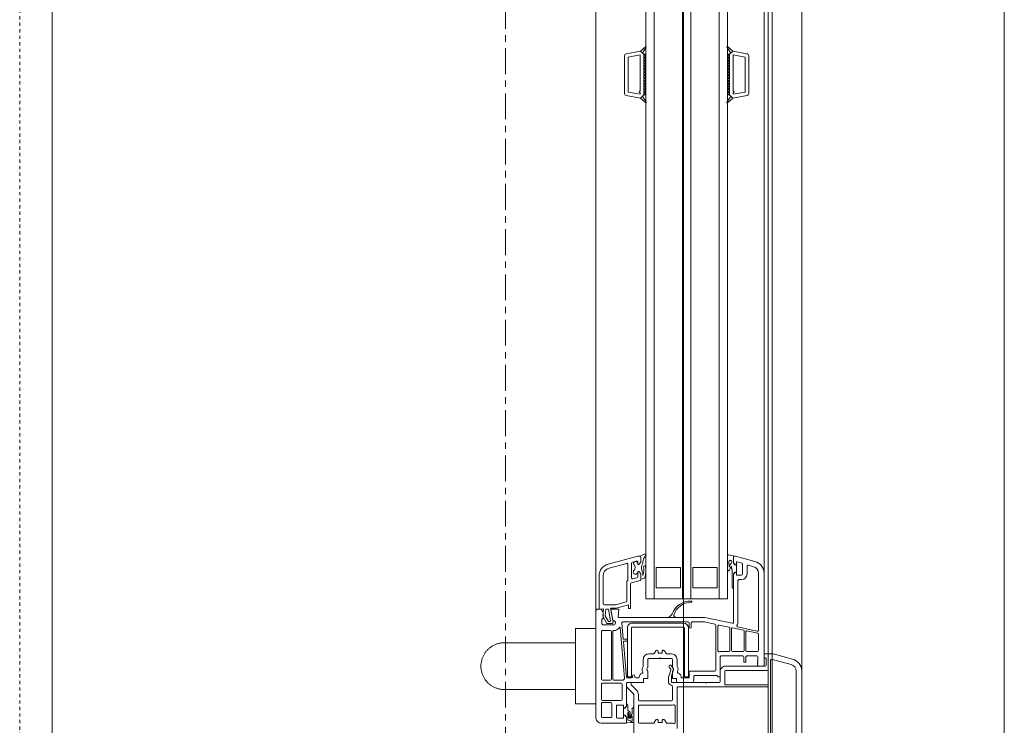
# Model space of a CAD drawing. Header units: millimetres. Extents: x -37728 to 44100, y 631619 to 691915.
# Tile 85 of 204: x -24382 to -23899, y 661098 to 661444. Entities that reach past the tile are written whole.
import ezdxf

# ---------------------------------------------------------------- set-up
doc = ezdxf.new("R2010")
doc.units = ezdxf.units.MM
doc.linetypes.add('__FK_przerywana', pattern=[0.32004, 0.16002, -0.16002])
doc.linetypes.add('Linia siatki', pattern=[2.2225, 1.27, -0.3175, 0.3175, -0.3175])
doc.layers.add('_XREF', color=7, linetype='Continuous')
for name, color, linetype, lineweight in [('A-DETL-GENF', 252, 'Continuous', 5), ('A-DETL-MBND', 252, 'Continuous', 5), ('A-GENM', 252, 'Continuous', 5), ('A-GLAZ', 252, 'Continuous', 5), ('S-GRID', 252, 'Continuous', 5)]:
    doc.layers.add(name, color=color, linetype=linetype, lineweight=lineweight)

# ---------------------------------------------------------------- blocks, each defined once
blk = doc.blocks.new('Windows_S9000-Double-Vent-Window-with-Sashbars - O3 Windows_S9000-Double-Vent-Window-with-Sashbars 2-9225298-__-00_00 Przyziemie PB')
at = {"layer": 'A-DETL-GENF', "color": 252}
for p, q in [((-2.864, 13.4), (2.866, 13.4)), ((-2.864, 13.13), (0.54, 13.13)), ((-3.7, 11.992), (-3.444, 12.955)), ((-3.43, 11.963), (-3.183, 12.885)), ((-3.7, 11.55), (-3.7, 11.992)), ((-3.15, 11.66), (-3.451, 11.66)), ((-3.43, 11.92), (-3.43, 11.963)), ((0.428, 11.87), (-3.38, 11.87)), ((-3.1, 9.67), (-3.1, 11.61)), ((-2.88, 9.67), (-2.88, 11.71)), ((-2.83, 11.76), (-2.23, 11.76)), ((-2.18, 11.71), (-2.18, 9.67)), ((-2.08, 7.33), (-2.08, 11.709)), ((-2.03, 11.76), (0.42, 11.76)), ((-3.1, 11.55), (-7.665, 11.55)), ((-4.87, 11.28), (-7.665, 11.28)), ((-5.026, 10.255), (-4.821, 11.22)), ((-4.714, 11.24), (-4.827, 10.71)), ((-3.87, 11.28), (-4.666, 11.28)), ((-3.82, 10.7), (-3.82, 11.23)), ((-3.55, 11.55), (-3.7, 11.55)), ((-3.6, 10.715), (-3.6, 11.2)), ((-3.55, 11.25), (-3.4, 11.25)), ((-3.4, 11.25), (-3.38, 11.23)), ((-3.38, 11.23), (-3.36, 11.25)), ((-3.36, 11.25), (-3.34, 11.23)), ((-3.34, 11.23), (-3.32, 11.25)), ((-3.32, 11.25), (-3.3, 11.23)), ((-3.3, 11.23), (-3.28, 11.25)), ((-3.28, 11.25), (-3.26, 11.23)), ((-3.26, 11.23), (-3.24, 11.25)), ((-3.24, 11.25), (-3.22, 11.23)), ((-3.22, 11.23), (-3.2, 11.25)), ((-3.2, 11.25), (-3.18, 11.23)), ((-3.18, 11.23), (-3.16, 11.25)), ((-3.16, 11.25), (-3.14, 11.23)), ((-3.14, 11.23), (-3.1, 11.27)), ((-3.1, 11.27), (-3.1, 11.55)), ((-33.3, 10.016), (-33.176, 10.717)), ((-33.078, 10.8), (-31.222, 10.8)), ((-31, 10.016), (-31.124, 10.717)), ((-8.245, 11.105), (-8.5, 10.154)), ((-7.984, 11.035), (-8.052, 10.783)), ((-8.004, 10.72), (-7.62, 10.72)), ((-4.778, 10.65), (-3.87, 10.65)), ((-3.3, 10.665), (-3.55, 10.665)), ((-3.3, 10.565), (-3.3, 10.665)), ((-33.115, 10.03), (-33.011, 10.62)), ((-33.011, 10.62), (-31.289, 10.62)), ((-31.289, 10.62), (-31.185, 10.03)), ((-8.5, 10.154), (-8.5, 10.1)), ((-8.222, 10.225), (-8.158, 10.463)), ((-8.07, 10.2), (-8.203, 10.2)), ((-8.11, 10.5), (-7.62, 10.5)), ((-8.07, 10.15), (-8.07, 10.2)), ((-8.07, 10.11), (-8.07, 10.199)), ((-8.07, 10.199), (-7.72, 10.199)), ((-7.59, 10.2), (-7.72, 10.2)), ((-7.72, 10.2), (-7.72, 10.15)), ((-7.72, 10.199), (-7.72, 10.11)), ((-7.57, 10.45), (-7.57, 10.22)), ((-7.35, 10.45), (-7.35, 10.32)), ((-7.3, 10.27), (-5.255, 10.27)), ((-4.863, 10.54), (-4.976, 10.01)), ((-3.87, 10.58), (-4.814, 10.58)), ((-3.82, 10), (-3.82, 10.53)), ((-3.6, 9.45), (-3.6, 10.515)), ((-3.55, 10.565), (-3.3, 10.565)), ((-6.4, 9.75), (-57.9, 9.75)), ((-33.531, 9.757), (-33.3, 10.016)), ((-33.208, 9.914), (-33.511, 9.732)), ((-33.3, 10.016), (-33.208, 9.914)), ((-33.149, 9.85), (-33.3, 10.016)), ((-33.15, 9.85), (-31.15, 9.85)), ((-33.15, 9.75), (-33.15, 9.85)), ((-33.15, 9.85), (-31.15, 9.85)), ((-33.15, 9.799), (-33.099, 9.85)), ((-31.15, 9.75), (-33.15, 9.75)), ((-33.049, 9.75), (-33.149, 9.85)), ((-31.35, 10.03), (-33.115, 10.03)), ((-32.957, 9.85), (-33.049, 9.75)), ((-32.907, 9.75), (-33.007, 9.85)), ((-32.816, 9.85), (-32.907, 9.75)), ((-32.766, 9.75), (-32.866, 9.85)), ((-32.675, 9.85), (-32.766, 9.75)), ((-32.625, 9.75), (-32.725, 9.85)), ((-32.533, 9.85), (-32.625, 9.75)), ((-32.483, 9.75), (-32.583, 9.85)), ((-32.392, 9.85), (-32.483, 9.75)), ((-32.342, 9.75), (-32.442, 9.85)), ((-32.25, 9.85), (-32.342, 9.75)), ((-32.2, 9.75), (-32.3, 9.85)), ((-32.109, 9.85), (-32.2, 9.75)), ((-32.059, 9.75), (-32.159, 9.85)), ((-31.967, 9.85), (-32.059, 9.75)), ((-31.917, 9.75), (-32.017, 9.85)), ((-31.826, 9.85), (-31.917, 9.75)), ((-31.776, 9.75), (-31.876, 9.85)), ((-31.685, 9.85), (-31.776, 9.75)), ((-31.635, 9.75), (-31.735, 9.85)), ((-31.543, 9.85), (-31.635, 9.75)), ((-31.493, 9.75), (-31.593, 9.85)), ((-31.402, 9.85), (-31.493, 9.75)), ((-31.352, 9.75), (-31.452, 9.85)), ((-31.26, 9.85), (-31.352, 9.75)), ((-31.3, 10.08), (-31.35, 10.03)), ((-31.31, 9.85), (-31.21, 9.75)), ((-31.25, 10.03), (-31.3, 10.08)), ((-31.185, 10.03), (-31.25, 10.03)), ((-31.21, 9.75), (-31.15, 9.831)), ((-31.15, 9.831), (-31.169, 9.85)), ((-31.15, 9.85), (-31, 10.016)), ((-31.15, 9.85), (-31.15, 9.75)), ((-31.092, 9.914), (-31, 10.016)), ((-30.789, 9.732), (-31.092, 9.914)), ((-31, 10.016), (-30.769, 9.757)), ((-8.565, 9.811), (-8.511, 10.05)), ((-8.141, 9.75), (-8.516, 9.75)), ((-8.511, 10.05), (-8.17, 10.05)), ((-8.45, 10.05), (-8.17, 10.05)), ((-8.248, 9.83), (-8.141, 9.83)), ((-8.17, 10.05), (-8.07, 10.15)), ((-8.17, 10.05), (-8.098, 10.101)), ((-7.895, 9.95), (-7.979, 9.95)), ((-7.843, 9.98), (-7.895, 9.95)), ((-6.975, 9.98), (-7.843, 9.98)), ((-7.72, 10.15), (-7.62, 10.05)), ((-7.619, 10.05), (-7.691, 10.101)), ((-7.62, 10.05), (-5.254, 10.05)), ((-6.915, 10.05), (-7.619, 10.05)), ((-6.4, 5.75), (-6.4, 9.75)), ((-5.205, 9.99), (-5.49, 8.65)), ((-5.116, 9.35), (-5.012, 9.84)), ((-4.963, 9.88), (-3.87, 9.88)), ((-4.927, 9.95), (-3.87, 9.95)), ((-3.82, 9.83), (-3.82, 9.432)), ((-57.9, 9.35), (-6.4, 9.35)), ((-7.95, 8.05), (-7.95, 9.25)), ((-7.95, 9.25), (-6.95, 9.25)), ((-6.95, 9.25), (-6.95, 8.05)), ((-3.854, 9.29), (-5.067, 9.29)), ((-2.569, 9.4), (-3.55, 9.4)), ((-2.23, 9.62), (-2.83, 9.62)), ((-2.35, 9.4), (-2.83, 9.4)), ((-2.64, 8.15), (-2.64, 9.208)), ((-2.625, 9.244), (-2.569, 9.3)), ((-2.569, 9.3), (-2.569, 9.4)), ((-2.3, 8.73), (-2.3, 9.35)), ((-5.161, 9.14), (-5.27, 8.627)), ((-2.91, 9.18), (-5.112, 9.18)), ((-2.86, 7.93), (-2.86, 9.13)), ((-2.27, 8.7), (-2.3, 8.73)), ((-5.49, 8.65), (-5.49, 4.389)), ((-5.27, 8.627), (-5.27, 8.03)), ((-2.3, 8.67), (-2.27, 8.7)), ((-2.3, 7.105), (-2.3, 8.67)), ((-57.9, 7.95), (-6.4, 7.95)), ((-6.95, 8.05), (-7.95, 8.05)), ((-5.27, 7.83), (-5.27, 4.618)), ((-5.22, 7.98), (-5.02, 7.98)), ((-5.02, 7.88), (-5.22, 7.88)), ((-2.567, 7.84), (-4.967, 7.84)), ((-2.54, 7.88), (-2.81, 7.88)), ((-2.4, 8.1), (-2.59, 8.1)), ((-2.567, 7.64), (-2.567, 7.84)), ((-2.52, 7.505), (-2.52, 7.86)), ((-2.3, 7.26), (-2.3, 8)), ((-57.9, 7.55), (-6.4, 7.55)), ((-7.95, 6.25), (-7.95, 7.45)), ((-7.95, 7.45), (-6.95, 7.45)), ((-6.95, 7.45), (-6.95, 6.25)), ((-5.217, 7.59), (-5.217, 5.09)), ((-5.017, 5.09), (-5.017, 7.59)), ((-4.967, 7.64), (-2.567, 7.64)), ((-3.43, 7.28), (-3.112, 7.28)), ((-2.5, 7.06), (-2.5, 7.26)), ((-2.5, 7.26), (-2.3, 7.26)), ((-0.03, 7.28), (-2.03, 7.28)), ((-5.643, 7.023), (-5.524, 6.904)), ((-5.524, 7.176), (-5.577, 7.122)), ((-5.49, 6.918), (-5.49, 7.162)), ((-3.7, 6.781), (-3.7, 7.01)), ((-3.48, 6.48), (-3.48, 7.01)), ((-3.43, 7.06), (-3.053, 7.06)), ((-3.124, 6.992), (-2.969, 7.101)), ((-2.95, 6.968), (-3.056, 6.894)), ((-3.028, 7.067), (-2.965, 7.103)), ((-2.924, 7.107), (-2.628, 7.006)), ((-2.561, 6.856), (-2.905, 6.974)), ((-2.853, 7.06), (-2.5, 7.06)), ((-2.628, 7.006), (-2.35, 7.006)), ((-2.35, 6.856), (-2.561, 6.856)), ((-2.301, 7.064), (-2.28, 7.085)), ((-2.28, 7.085), (-2.3, 7.105)), ((-1.45, 7.06), (-2.104, 7.06)), ((-1.4, 5.43), (-1.4, 7.01)), ((-1.18, 5.43), (-1.18, 7.015)), ((-1.151, 7.18), (-0.327, 7.18)), ((-0.3, 7.01), (-0.3, 6.781)), ((-3.856, 6.656), (-3.724, 6.739)), ((-3.755, 6.55), (-3.83, 6.55)), ((-3.83, 6.35), (-3.755, 6.35)), ((-3.73, 6.375), (-3.73, 6.525)), ((-3.51, 6.45), (-3.48, 6.48)), ((-3.48, 6.42), (-3.51, 6.45)), ((-3.48, 5.89), (-3.48, 6.42)), ((-0.324, 6.739), (-0.456, 6.656)), ((-0.43, 6.55), (-0.355, 6.55)), ((-0.355, 6.35), (-0.43, 6.35)), ((-0.33, 6.525), (-0.33, 6.375)), ((-57.9, 6.15), (-6.4, 6.15)), ((-6.95, 6.25), (-7.95, 6.25)), ((-3.724, 6.161), (-3.856, 6.244)), ((-3.7, 5.89), (-3.7, 6.119)), ((-3.053, 5.84), (-3.43, 5.84)), ((-2.965, 5.797), (-3.028, 5.833)), ((-2.5, 5.84), (-2.853, 5.84)), ((-2.5, 5.64), (-2.5, 5.84)), ((-0.456, 6.244), (-0.324, 6.161)), ((-0.3, 6.119), (-0.3, 5.43)), ((-57.9, 5.75), (-6.4, 5.75)), ((-33.531, 5.743), (-33.3, 5.484)), ((-33.208, 5.586), (-33.511, 5.768)), ((-33.149, 5.65), (-33.3, 5.484)), ((-33.3, 5.484), (-33.208, 5.586)), ((-33.3, 5.484), (-33.176, 4.783)), ((-31.15, 5.75), (-33.15, 5.75)), ((-33.15, 5.75), (-33.15, 5.65)), ((-33.15, 5.701), (-33.099, 5.65)), ((-33.15, 5.65), (-31.15, 5.65)), ((-33.15, 5.65), (-31.15, 5.65)), ((-33.049, 5.75), (-33.149, 5.65)), ((-33.115, 5.47), (-33.011, 4.88)), ((-31.35, 5.47), (-33.115, 5.47)), ((-32.957, 5.65), (-33.049, 5.75)), ((-32.907, 5.75), (-33.007, 5.65)), ((-32.816, 5.65), (-32.907, 5.75)), ((-32.766, 5.75), (-32.866, 5.65)), ((-32.675, 5.65), (-32.766, 5.75)), ((-32.625, 5.75), (-32.725, 5.65)), ((-32.533, 5.65), (-32.625, 5.75)), ((-32.483, 5.75), (-32.583, 5.65)), ((-32.392, 5.65), (-32.483, 5.75)), ((-32.342, 5.75), (-32.442, 5.65)), ((-32.25, 5.65), (-32.342, 5.75)), ((-32.2, 5.75), (-32.3, 5.65)), ((-32.109, 5.65), (-32.2, 5.75)), ((-32.059, 5.75), (-32.159, 5.65)), ((-31.967, 5.65), (-32.059, 5.75)), ((-31.917, 5.75), (-32.017, 5.65)), ((-31.826, 5.65), (-31.917, 5.75)), ((-31.776, 5.75), (-31.876, 5.65)), ((-31.685, 5.65), (-31.776, 5.75)), ((-31.635, 5.75), (-31.735, 5.65)), ((-31.543, 5.65), (-31.635, 5.75)), ((-31.493, 5.75), (-31.593, 5.65)), ((-31.402, 5.65), (-31.493, 5.75)), ((-31.352, 5.75), (-31.452, 5.65)), ((-31.26, 5.65), (-31.352, 5.75)), ((-31.3, 5.42), (-31.35, 5.47)), ((-31.31, 5.65), (-31.21, 5.75)), ((-31.25, 5.47), (-31.3, 5.42)), ((-31.289, 4.88), (-31.185, 5.47)), ((-31.185, 5.47), (-31.25, 5.47)), ((-31.21, 5.75), (-31.15, 5.669)), ((-31.15, 5.669), (-31.169, 5.65)), ((-31.15, 5.65), (-31.15, 5.75)), ((-31.15, 5.65), (-31, 5.484)), ((-31, 5.484), (-31.124, 4.783)), ((-30.789, 5.768), (-31.092, 5.586)), ((-31.092, 5.586), (-31, 5.484)), ((-31, 5.484), (-30.769, 5.743)), ((-8.501, 5.464), (-8.6, 5.673)), ((-8.531, 5.74), (-8.405, 5.641)), ((-8.5, 5.348), (-8.5, 5.452)), ((-8.11, 3.895), (-8.5, 5.348)), ((-8.199, 5.5), (-8.453, 5.5)), ((-8.45, 5.5), (-8.199, 5.5)), ((-8.099, 5.35), (-8.215, 5.35)), ((-8.099, 5.4), (-8.199, 5.5)), ((-8.199, 5.5), (-8.099, 5.4)), ((-8.158, 5.35), (-8.099, 5.35)), ((-8.099, 5.35), (-8.099, 5.4)), ((-8.099, 5.4), (-8.099, 5.35)), ((-7.649, 5.5), (-7.749, 5.4)), ((-7.749, 5.4), (-7.649, 5.5)), ((-7.749, 5.4), (-7.749, 5.35)), ((-7.749, 5.35), (-7.749, 5.4)), ((-7.749, 5.35), (-7.724, 5.35)), ((-7.483, 5.35), (-7.749, 5.35)), ((-7.699, 5.6), (-7.558, 5.6)), ((-7.389, 5.5), (-7.649, 5.5)), ((-7.649, 5.5), (-7.358, 5.5)), ((-7.558, 5.6), (-7.591, 5.614)), ((-7.49, 5.72), (-7.424, 5.674)), ((-7.31, 5.463), (-7.196, 5.037)), ((-3.112, 5.62), (-3.43, 5.62)), ((-2.52, 5.25), (-2.52, 5.366)), ((-2.3, 5.64), (-2.5, 5.64)), ((-2.3, 4.85), (-2.3, 5.64)), ((-1.709, 5.38), (-1.45, 5.38)), ((-0.35, 5.38), (-1.13, 5.38)), ((-33.011, 4.88), (-31.289, 4.88)), ((-8.263, 5.287), (-8.209, 5.087)), ((-8.161, 5.05), (-7.43, 5.05)), ((-8.1, 4.87), (-7.351, 4.87)), ((-7.382, 5.113), (-7.435, 5.313)), ((-7.147, 5), (-5.93, 5)), ((-5.93, 4.9), (-6.118, 4.9)), ((-6.118, 4.9), (-5.953, 4.287)), ((-5.93, 5), (-5.93, 4.9)), ((-2.567, 5.04), (-4.967, 5.04)), ((-4.967, 4.84), (-2.567, 4.84)), ((-4.4, 4.838), (-4.34, 4.838)), ((-2.62, 5.2), (-2.57, 5.2)), ((-2.57, 5.1), (-2.62, 5.1)), ((-2.567, 4.84), (-2.567, 5.04)), ((-2.52, 4.85), (-2.52, 5.05)), ((-2.3, 4.85), (-2.3, 4.98)), ((-2.25, 5.03), (-2.196, 5.03)), ((-2.161, 5.045), (-1.907, 5.298)), ((-1.745, 5.135), (-2.051, 4.829)), ((1.1, 5.15), (-1.709, 5.15)), ((-1.185, 4.87), (-0.925, 4.87)), ((-1.004, 5.15), (-0.38, 5.15)), ((-0.756, 5.075), (-0.963, 5.08)), ((-0.803, 4.87), (-0.442, 4.87)), ((-0.59, 4.894), (-0.8, 4.92)), ((-0.785, 4.978), (-0.637, 4.96)), ((-0.618, 4.961), (-0.756, 5.075)), ((-0.647, 5.062), (-0.551, 4.982)), ((-0.413, 5.08), (-0.641, 5.08)), ((-0.442, 4.87), (-0.434, 4.967)), ((-0.326, 5.046), (-0.345, 4.8)), ((-33.078, 4.7), (-31.222, 4.7)), ((-7.917, 3.946), (-8.148, 4.807)), ((-7.265, 4.82), (-6.3, 4.82)), ((-6.252, 4.783), (-6.113, 4.266)), ((-5.49, 4.389), (-5.9, 4.425)), ((-5.9, 4.425), (-5.9, 4.03)), ((-5.216, 4.568), (-4.438, 4.636)), ((-2.508, 4.705), (-4.994, 4.487)), ((-4.42, 4.656), (-4.42, 4.818)), ((-4.32, 4.818), (-4.32, 4.669)), ((-4.298, 4.649), (-2.566, 4.8)), ((-2.41, 4.18), (-2.41, 4.609)), ((-2.26, 4.53), (-2.26, 3.62)), ((-2.121, 4.8), (-2.25, 4.8)), ((-1.14, 4.8), (-2.25, 4.8)), ((-1.46, 4.58), (-2.21, 4.58)), ((-1.41, 3.62), (-1.41, 4.53)), ((-1.141, 4.8), (-1.245, 4.8)), ((-1.19, 4.35), (-1.19, 4.65)), ((-1.19, 4.65), (-1.04, 4.65)), ((-1.069, 4.749), (-1.141, 4.8)), ((-1.04, 4.7), (-1.14, 4.8)), ((-1.04, 4.651), (-1.04, 4.74)), ((-1.04, 4.65), (-1.04, 4.7)), ((-0.69, 4.651), (-1.04, 4.651)), ((-0.59, 4.8), (-0.69, 4.7)), ((-0.69, 4.74), (-0.69, 4.651)), ((-0.69, 4.7), (-0.69, 4.65)), ((-0.69, 4.65), (-0.54, 4.65)), ((-0.59, 4.8), (-0.662, 4.749)), ((-0.345, 4.8), (-0.59, 4.8)), ((-0.3, 4.8), (-0.59, 4.8)), ((-0.54, 4.65), (-0.54, 4.35)), ((-0.3, 3.55), (-0.3, 4.8)), ((-6.11, 4.24), (-6.11, 3.71)), ((-5.95, 4.261), (-5.95, 4.016)), ((-5.95, 4.016), (-5.259, 4.138)), ((-5.9, 4.03), (-5.355, 4.126)), ((-5.323, 4.007), (-5.9, 3.906)), ((-5.9, 3.906), (-5.9, 3.79)), ((-5.577, 3.756), (-5.3, 3.915)), ((-5.3, 3.915), (-5.3, 3.988)), ((-5.2, 4.089), (-5.2, 3.835)), ((-5.12, 4.189), (-5.12, 3.63)), ((-4.85, 4.239), (-4.85, 4.18)), ((-4.85, 4.01), (-4.85, 3.62)), ((-4.8, 4.13), (-2.46, 4.13)), ((-2.46, 4.06), (-4.8, 4.06)), ((-2.41, 3.62), (-2.41, 4.01)), ((-1.31, 3.62), (-1.31, 4.03)), ((-1.26, 4.08), (-0.62, 4.08)), ((-0.59, 4.3), (-1.14, 4.3)), ((-0.57, 4.03), (-0.57, 3.62)), ((-6.17, 3.65), (-7.531, 3.65)), ((-5.9, 3.45), (-7.531, 3.45)), ((-5.55, 3.632), (-5.908, 3.67)), ((-5.908, 3.67), (-5.9, 3.45)), ((-5.9, 3.79), (-5.577, 3.756)), ((-5.75, 3.65), (-5.9, 3.55)), ((-5.9, 3.55), (-5.9, 3.4)), ((-5.42, 3.65), (-5.75, 3.65)), ((-5.2, 3.835), (-5.55, 3.632)), ((-5.42, 3.58), (-5.42, 3.65)), ((-5.17, 3.58), (-5.42, 3.58)), ((-5.12, 3.63), (-5.17, 3.58)), ((-4.8, 3.57), (-2.46, 3.57)), ((-2.21, 3.57), (-1.46, 3.57)), ((-0.62, 3.57), (-1.26, 3.57)), ((-5.8, 3.3), (-0.55, 3.3))]:
    blk.add_line(p, q, dxfattribs=at)
for centre, radius, start, end in [((-2.864, 12.8), 0.6, 90, 165), ((-2.864, 12.8), 0.33, 90, 165), ((-3.55, 11.6), 0.05, 270, 5.7406), ((-3.451, 11.61), 0.05, 90.5747, 185.7406), ((-3.38, 11.92), 0.05, 180, 270), ((-3.15, 11.61), 0.05, 0, 90), ((-2.83, 11.71), 0.05, 90, 180), ((-2.23, 11.71), 0.05, 0, 90), ((-2.03, 11.71), 0.05, 90, 180.6512), ((-7.665, 10.95), 0.6, 90, 165), ((-7.665, 10.95), 0.33, 90, 165), ((-4.87, 11.23), 0.05, 348, 90), ((-4.666, 11.23), 0.05, 90, 168), ((-3.87, 11.23), 0.05, 0, 90), ((-3.55, 11.2), 0.05, 90, 180), ((-33.078, 10.7), 0.1, 90, 170), ((-31.222, 10.7), 0.1, 10, 90), ((-8.004, 10.77), 0.05, 165, 270), ((-7.62, 10.45), 0.27, 360, 90), ((-4.778, 10.7), 0.05, 168, 270), ((-3.87, 10.7), 0.05, 270, 0), ((-3.55, 10.715), 0.05, 180, 270), ((-8.203, 10.22), 0.02, 165, 270), ((-8.11, 10.45), 0.05, 90, 165), ((-7.62, 10.45), 0.05, 0, 90), ((-7.59, 10.22), 0.02, 270, 0), ((-7.3, 10.32), 0.05, 180, 270), ((-5.255, 10), 0.27, 55.8788, 90), ((-5.075, 10.265), 0.05, 235.8788, 348), ((-4.814, 10.53), 0.05, 90, 168), ((-3.87, 10.53), 0.05, 0, 90), ((-3.55, 10.515), 0.05, 90, 180), ((-33.519, 9.746), 0.016, 138.5402, 300.8835), ((-30.781, 9.746), 0.016, 239.1165, 41.4598), ((-8.516, 9.8), 0.05, 167.3698, 270), ((-8.45, 10.1), 0.05, 180, 269.8362), ((-8.323, 9.892), 0.035, 301.0941, 17.6747), ((-8.298, 9.807), 0.055, 24.3151, 97.5128), ((-8.516, 10.075), 0.28, 322.849, 333.9744), ((-8.228, 9.935), 0.04, 53.8523, 153.9744), ((-7.527, 10.923), 1.171, 234.6608, 247.8748), ((-8.141, 11.75), 1.92, 270, 275.1538), ((-8.141, 11.75), 2, 270, 279.4614), ((-8.069, 10.06), 0.05, 90.4543, 125.2176), ((-7.979, 9.94), 0.01, 90, 239.4092), ((-7.096, 11.751), 2.025, 243.9755, 249.5002), ((-7.819, 9.817), 0.04, 279.4614, 70.1466), ((-7.72, 10.06), 0.05, 54.7824, 89.5457), ((-6.975, 10.04), 0.06, 270, 0), ((-5.254, 10), 0.05, 348, 90), ((-4.963, 9.83), 0.05, 90, 168), ((-4.927, 10), 0.05, 168, 270), ((-3.87, 10), 0.05, 270, 0), ((-3.87, 9.83), 0.05, 0, 90), ((-2.83, 9.67), 0.27, 180, 270), ((-2.83, 9.67), 0.05, 180, 270), ((-2.23, 9.67), 0.05, 270, 0.4444), ((-5.067, 9.34), 0.05, 168, 270), ((-3.854, 9.34), 0.05, 270, 19.8987), ((-3.6, 9.432), 0.22, 180, 199.8987), ((-3.55, 9.45), 0.05, 180, 270), ((-2.59, 9.208), 0.05, 135, 180), ((-2.35, 9.35), 0.05, 0, 90), ((-5.112, 9.13), 0.05, 90, 168), ((-2.91, 9.13), 0.05, 360, 90), ((-5.32, 7.944), 0.971, 177.4591, 249.45), ((-6.265, 7.983), 0.025, 352.6392, 172.6392), ((-5.343, 7.979), 0.898, 179.8874, 253.5245), ((-5.22, 8.03), 0.05, 180, 270), ((-5.22, 7.83), 0.05, 90, 180), ((-4.967, 7.59), 0.25, 90, 180), ((-5.02, 7.93), 0.05, 270, 90), ((-2.81, 7.93), 0.05, 180, 270), ((-2.59, 8.15), 0.05, 180, 270), ((-2.54, 7.86), 0.02, 0, 90), ((-2.4, 8), 0.1, 0, 90), ((-4.967, 7.59), 0.05, 90, 180), ((-3.43, 7.01), 0.27, 90, 180), ((-3.112, 7.33), 0.05, 270, 302.4617), ((-2.94, 7.06), 0.27, 65.257, 122.4617), ((-2.806, 7.351), 0.05, 245.257, 341.5112), ((-2.55, 7.265), 0.22, 87.612, 161.5112), ((-2.54, 7.505), 0.02, 267.612, 0), ((-2.03, 7.33), 0.05, 180, 270), ((-5.679, 6.988), 0.05, 45, 69.45), ((-5.592, 7.136), 0.02, 253.5245, 315), ((-5.51, 7.162), 0.02, 0, 135), ((-5.51, 6.918), 0.02, 225, 0), ((-3.75, 6.781), 0.05, 302, 0), ((-3.43, 7.01), 0.05, 90, 180), ((-3.09, 6.943), 0.06, 125, 180), ((-3.09, 6.943), 0.06, 180, 305), ((-3.053, 7.11), 0.05, 270, 300), ((-2.94, 7.06), 0.05, 71, 125), ((-2.94, 7.06), 0.05, 30, 120), ((-2.921, 6.927), 0.05, 71, 125), ((-2.853, 7.11), 0.05, 210, 270), ((-2.35, 7.056), 0.05, 270, 9.9359), ((-2.35, 7.056), 0.2, 270, 349.4851), ((-2.104, 7.01), 0.05, 90, 169.4851), ((-1.45, 7.01), 0.05, 0, 90), ((-1.151, 7.13), 0.05, 90, 201.0618), ((-1.45, 7.015), 0.27, 360, 21.0618), ((-0.327, 7.13), 0.05, 337.9757, 90), ((-0.35, 6.781), 0.05, 302, 0), ((-0.03, 7.01), 0.27, 157.9757, 180), ((-3.83, 6.613), 0.05, 122, 180), ((-3.83, 6.6), 0.05, 180, 270), ((-3.83, 6.3), 0.05, 90, 180), ((-3.83, 6.287), 0.05, 180, 238), ((-3.755, 6.525), 0.025, 0, 90), ((-3.755, 6.375), 0.025, 270, 0), ((-0.43, 6.613), 0.05, 122, 187.6195), ((-0.43, 6.6), 0.05, 172.3805, 270), ((-0.43, 6.3), 0.05, 90, 187.6195), ((-0.43, 6.287), 0.05, 172.3805, 238), ((-0.355, 6.525), 0.025, 360, 90), ((-0.355, 6.375), 0.025, 270, 0), ((-3.75, 6.119), 0.05, 0, 58), ((-3.43, 5.89), 0.27, 180, 270), ((-3.43, 5.89), 0.05, 180, 270), ((-3.053, 5.79), 0.05, 60, 90), ((-2.94, 5.84), 0.05, 240, 330), ((-2.853, 5.79), 0.05, 90, 150), ((-0.35, 6.119), 0.05, 0, 58), ((-33.519, 5.754), 0.016, 59.1165, 221.4598), ((-30.781, 5.754), 0.016, 318.5402, 120.8835), ((-8.557, 5.698), 0.0494, 58.8215, 209.9742), ((-8.453, 5.45), 0.05, 90, 163.356), ((-8.45, 5.45), 0.05, 90, 178), ((-7.995, 7.258), 1.668, 255.7835, 264.1888), ((-8.215, 5.3), 0.05, 90, 195), ((-8.138, 5.249), 0.103, 101.4555, 295.1691), ((-7.933, 6.021), 0.481, 241.2886, 299.054), ((-7.971, 5.681), 0.06, 163.4653, 186.9446), ((-7.981, 5.68), 0.05, 186.9446, 267.7224), ((-7.981, 5.684), 0.05, 98.6519, 163.4653), ((-7.781, 4.203), 1.544, 79.1305, 97.7077), ((-7.821, 4.783), 0.862, 74.5841, 100.8607), ((-7.721, 5.24), 0.109, 238.0208, 91.5921), ((-7.483, 5.3), 0.05, 15, 90), ((-7.452, 5.633), 0.05, 29.704, 55.4664), ((-7.651, 5.514), 0.281, 1.2897, 30.6953), ((-7.389, 5.52), 0.02, 270, 1.2897), ((-7.358, 5.45), 0.05, 15, 90), ((-3.112, 5.57), 0.05, 57.5383, 90), ((-2.94, 5.84), 0.27, 237.5383, 294.743), ((-2.806, 5.549), 0.05, 18.4888, 114.743), ((-2.55, 5.635), 0.22, 198.4888, 265.752), ((-2.57, 5.366), 0.05, 0, 85.752), ((-1.709, 5.1), 0.28, 90, 135), ((-1.45, 5.43), 0.05, 270, 0), ((-1.13, 5.43), 0.05, 180, 270), ((-0.35, 5.43), 0.05, 270, 0), ((-8.161, 5.1), 0.05, 195, 270), ((-8.1, 4.82), 0.05, 90, 195), ((-7.94, 5.004), 0.216, 41.6463, 135.4955), ((-7.43, 5.1), 0.05, 270, 15), ((-7.351, 4.82), 0.05, 30, 90), ((-7.265, 4.87), 0.05, 210, 270), ((-7.147, 5.05), 0.05, 195, 270), ((-4.967, 5.09), 0.25, 180, 270), ((-4.967, 5.09), 0.05, 180, 270), ((-4.4, 4.818), 0.02, 90, 180), ((-4.34, 4.818), 0.02, 0, 90), ((-2.62, 5.15), 0.05, 90, 270), ((-2.57, 5.25), 0.05, 270, 0), ((-2.57, 5.05), 0.05, 0, 90), ((-2.57, 4.85), 0.05, 275, 0), ((-2.25, 4.98), 0.05, 90, 180), ((-2.25, 4.85), 0.05, 180, 270), ((-2.25, 4.85), 0.05, 180, 270), ((-2.196, 5.08), 0.05, 270, 315), ((-1.709, 5.1), 0.05, 90, 135), ((-1.185, 4.81), 0.06, 90, 180), ((-1.004, 5.107), 0.0425, 90, 310.5866), ((-0.925, 4.9), 0.03, 270, 350.7664), ((-0.797, 4.879), 0.1, 82.9509, 170.7664), ((-0.803, 4.895), 0.025, 82.9509, 270), ((-0.641, 5.07), 0.01, 90, 230.0083), ((-0.641, 4.93), 0.03, 358.1549, 82.9509), ((-0.598, 4.983), 0.03, 226.9578, 283.3612), ((-0.596, 4.938), 0.02, 240.5913, 40.9248), ((-0.583, 4.943), 0.05, 262.9509, 50.0083), ((-0.394, 4.964), 0.04, 90.0711, 175.5415), ((-0.413, 5.06), 0.02, 22.5874, 90), ((-0.371, 5.077), 0.025, 202.5874, 243.1743), ((-0.394, 5.031), 0.027, 270.0711, 63.1743), ((-0.38, 5.1), 0.05, 12.5096, 90), ((-0.545, 5.063), 0.22, 355.5415, 12.5096), ((-33.078, 4.8), 0.1, 190, 270), ((-31.222, 4.8), 0.1, 270, 350), ((-6.3, 4.77), 0.05, 15, 90), ((-5.22, 4.618), 0.05, 180, 275), ((-4.993, 4.467), 0.02, 95, 235.9288), ((-5.225, 4.124), 0.395, 19.6056, 55.9288), ((-4.44, 4.656), 0.02, 275, 0), ((-4.3, 4.669), 0.02, 180, 275), ((-2.504, 4.655), 0.05, 37.5393, 95), ((-2.25, 4.85), 0.27, 217.5393, 228.9855), ((-2.46, 4.609), 0.05, 0, 48.9855), ((-2.21, 4.53), 0.05, 90, 180), ((-2.121, 4.9), 0.1, 270, 315), ((-1.46, 4.53), 0.05, 0, 90), ((-1.04, 4.79), 0.05, 234.7824, 269.5457), ((-0.691, 4.79), 0.05, 270.4543, 305.2067), ((-7.531, 4.05), 0.6, 195, 270), ((-7.531, 4.05), 0.4, 195, 270), ((-6.21, 4.24), 0.1, 0, 15), ((-6.05, 4.261), 0.1, 0, 15), ((-5.23, 4.13), 0.125, 28.3576, 181.7838), ((-5.32, 3.988), 0.02, 0, 100), ((-5.25, 4.089), 0.05, 0, 100), ((-4.9, 4.239), 0.05, 0, 19.6056), ((-4.8, 4.18), 0.05, 180, 270), ((-4.8, 4.01), 0.05, 90, 180), ((-2.46, 4.18), 0.05, 270, 0), ((-2.46, 4.01), 0.05, 0, 90), ((-1.26, 4.03), 0.05, 90, 180), ((-1.14, 4.35), 0.05, 180, 270), ((-0.62, 4.03), 0.05, 0, 90), ((-0.59, 4.35), 0.05, 270, 0), ((-6.17, 3.71), 0.06, 270, 0), ((-5.8, 3.4), 0.1, 180, 270), ((-4.8, 3.62), 0.05, 180, 270), ((-2.46, 3.62), 0.05, 270, 0), ((-2.21, 3.62), 0.05, 180, 270), ((-1.46, 3.62), 0.05, 270, 0), ((-1.26, 3.62), 0.05, 180, 270), ((-0.62, 3.62), 0.05, 270, 0), ((-0.55, 3.55), 0.25, 270, 0)]:
    blk.add_arc(centre, radius, start, end, dxfattribs=at)
at = {"layer": 'A-GENM', "color": 252}
for p, q in [((-65.217, 13.4), (65.217, 13.4)), ((-58.917, 11.55), (-5.383, 11.55)), ((-61.125, 3.3), (-3.175, 3.3))]:
    blk.add_line(p, q, dxfattribs=at)
at = {"layer": 'A-GLAZ', "color": 252}
for p, q in [((-69, 23.35), (69, 23.35)), ((69, 11.95), (-69, 11.95)), ((-69, 11.75), (69, 11.75)), ((69, 7.6), (-69, 7.6)), ((-1.25, 3.3), (-4.95, 3.3)), ((-4.95, 3.3), (-4.95, 2.3)), ((-1.25, 2.3), (-1.25, 3.3)), ((-4.95, 2.3), (-1.25, 2.3)), ((-4.25, 2.3), (-4.25, -1.2)), ((-1.95, -1.2), (-1.95, 2.3)), ((-69, -23.4), (69, -23.4))]:
    blk.add_line(p, q, dxfattribs=at)
for points, knots in [([(-4.25, -1.2), (-4.25, -1.225), (-4.248, -1.275), (-4.241, -1.35), (-4.229, -1.425), (-4.212, -1.498), (-4.19, -1.569), (-4.163, -1.64), (-4.132, -1.709), (-4.097, -1.775), (-4.057, -1.839), (-3.998, -1.921), (-3.932, -1.997), (-3.859, -2.065), (-3.781, -2.129), (-3.677, -2.199), (-3.541, -2.265), (-3.351, -2.33), (-3.2, -2.35), (-3.1, -2.35)], [0.5, 0.5, 0.5, 0.5, 0.5208333, 0.5416667, 0.5625, 0.5833333, 0.6041667, 0.625, 0.6458333, 0.6666667, 0.6875, 0.7083333, 0.75, 0.7708333, 0.7916667, 0.8333333, 0.875, 0.9166667, 1, 1, 1, 1]), ([(-3.1, -2.35), (-3, -2.35), (-2.849, -2.33), (-2.659, -2.265), (-2.523, -2.199), (-2.419, -2.129), (-2.341, -2.065), (-2.268, -1.997), (-2.185, -1.902), (-2.115, -1.797), (-2.068, -1.709), (-2.037, -1.64), (-2.01, -1.569), (-1.988, -1.498), (-1.971, -1.425), (-1.959, -1.35), (-1.952, -1.275), (-1.95, -1.225), (-1.95, -1.2)], [0, 0, 0, 0, 0.0833333, 0.125, 0.1666667, 0.2083333, 0.2291667, 0.25, 0.2916667, 0.3333333, 0.3541667, 0.375, 0.3958333, 0.4166667, 0.4375, 0.4583333, 0.4791667, 0.5, 0.5, 0.5, 0.5])]:
    blk.add_open_spline(points, degree=3, knots=knots, dxfattribs=at)
blk = doc.blocks.new('A$C4e31ac75')
at = {"layer": 'A-DETL-MBND', "linetype": '__FK_przerywana'}
blk.add_line((-23.85, 756.65), (-23.85, 23.85), dxfattribs=at)
at = {"layer": 'S-GRID', "linetype": 'Linia siatki'}
blk.add_line((0, 934.939), (0, -178.698), dxfattribs=at)
at = {"layer": 'A-GLAZ', "rotation": 270}
blk.add_blockref('Windows_S9000-Double-Vent-Window-with-Sashbars - O3 Windows_S9000-Double-Vent-Window-with-Sashbars 2-9225298-__-00_00 Przyziemie PB', (1.15, 581.45), dxfattribs=at)

msp = doc.modelspace()

# ---------------------------------------------------------------- block references
at = {"layer": '_XREF', "xscale": 10, "yscale": 10, "zscale": 10}
msp.add_blockref('A$C4e31ac75', (-24143.63, 655281.12), dxfattribs=at)

doc.saveas('drawing.dxf')
